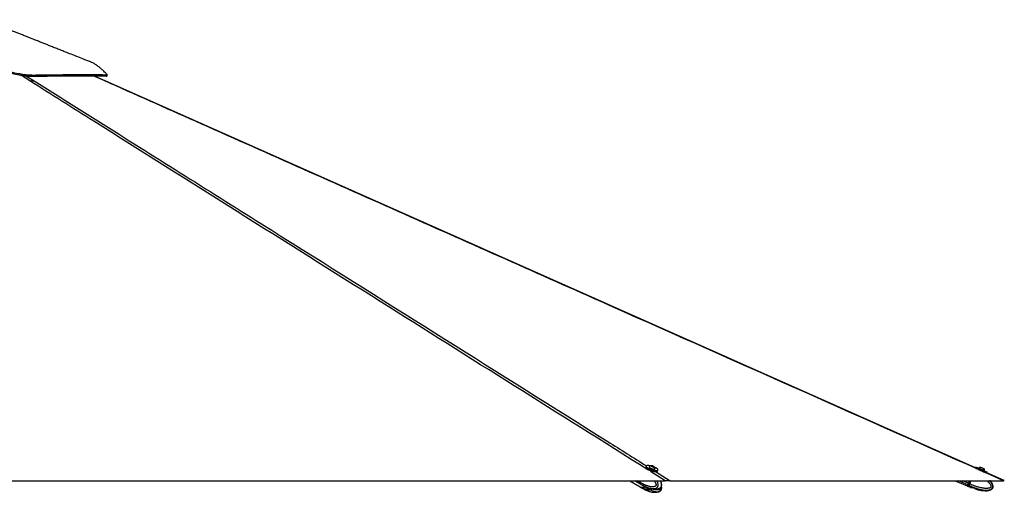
# Model space of a CAD drawing. Header units: millimetres. Extents: x 1903 to 18395, y 655 to 15963.
# Tile 54 of 54: x 15393 to 18395, y 5935 to 7375. Entities that reach past the tile are written whole.
import ezdxf

# ---------------------------------------------------------------- set-up
doc = ezdxf.new("R2010")
doc.units = ezdxf.units.MM

msp = doc.modelspace()

# ---------------------------------------------------------------- linework, layer by layer
at = {"color": 8, "linetype": 'Continuous', "lineweight": 25, "ltscale": 2}
for p, q in [((15424.09, 7188.78), (15395.38, 7206.91)), ((15412.08, 7204.63), (15437.31, 7188.78)), ((15652.55, 7188.78), (15616.79, 7204.71)), ((17360.85, 5970.28), (17316.28, 5998.31)), ((17331.47, 5998.19), (17375.87, 5970.28)), ((18392.82, 5970.28), (18330.13, 5998.15)), ((17282.32, 5962.55), (17269.86, 5970.28)), ((17281.9, 5967.06), (17276.72, 5970.28)), ((17282.29, 5966.82), (17283.37, 5970.28)), ((17295.95, 5945.09), (17295.79, 5944.57)), ((17299.83, 5942.64), (17300.56, 5944.98)), ((17303.29, 5943.9), (17302.5, 5941.35)), ((18283.56, 5957.86), (18255.34, 5970.28)), ((18285.55, 5962.37), (18267.57, 5970.28)), ((18286.1, 5962.13), (18289.69, 5970.28)), ((17307.94, 5939.58), (17308.91, 5942.69)), ((17311.07, 5942.83), (17310.06, 5939.58)), ((17311.97, 5941.37), (17312.14, 5941.93))]:
    msp.add_line(p, q, dxfattribs=at)
at = {"color": 7, "linetype": 'Continuous', "lineweight": 25, "ltscale": 2}
for p, q in [((15654.22, 7188.82), (15618.51, 7204.71)), ((17302.99, 6014.39), (17301.99, 6011.19)), ((17308.61, 6004.51), (17308.49, 6004.12)), ((17312.09, 6012.33), (17311.87, 6011.63)), ((17319.44, 6015.11), (17322.06, 6014.99)), ((17319.89, 6013.96), (17319.44, 6015.11)), ((17322.96, 6012.71), (17319.89, 6013.96)), ((17321.53, 6013.29), (17322.06, 6014.99)), ((17322.06, 6014.99), (17325.13, 6013.73)), ((17325.58, 6012.59), (17322.96, 6012.71)), ((17324.79, 6012.62), (17325.13, 6013.73)), ((17325.13, 6013.73), (17325.58, 6012.59)), ((17330.01, 6005.99), (17330.23, 6006.68)), ((18308.55, 6011.63), (18307.45, 6009.13)), ((18317.37, 6008.58), (18317.08, 6007.91)), ((18332.31, 6007.18), (18332.32, 6007.17)), ((17328.65, 5998.25), (17328.66, 5998.27)), ((17337.9, 6000.02), (17338.9, 6003.23)), ((18334.47, 6000.25), (18334.76, 6000.92)), ((18334.73, 6000.94), (18334.76, 6000.92)), ((18341.81, 5993.86), (18342.97, 5996.48)), ((18394.94, 5970.31), (18341.84, 5993.91)), ((14905.72, 5970.28), (17360.85, 5970.28)), ((17253.81, 5970.28), (17284.67, 5951.01)), ((17268.79, 5970.28), (17284.73, 5960.4)), ((17282.91, 5970.28), (17281.9, 5967.06)), ((17283.16, 5970.28), (17282.14, 5967)), ((17284.49, 5965.45), (17282.29, 5966.82)), ((17282.71, 5962.31), (17284.79, 5961.01)), ((17284.49, 5965.46), (17285.99, 5970.28)), ((17284.49, 5965.46), (17284.49, 5965.45)), ((17284.79, 5961.01), (17284.92, 5960.93)), ((17285.06, 5950.77), (17287.26, 5949.39)), ((17285.11, 5960.15), (17287.31, 5958.79)), ((17287.58, 5949.21), (17287.26, 5949.39)), ((17287.31, 5958.79), (17287.62, 5958.61)), ((17296.37, 5945.14), (17294.96, 5944.97)), ((17295.79, 5954.04), (17299.83, 5952.11)), ((17295.79, 5944.57), (17299.83, 5942.64)), ((17298.49, 5945.14), (17304.44, 5944.99)), ((17300.37, 5945.1), (17301.76, 5944.23)), ((17301.77, 5944.23), (17310.19, 5942.42)), ((17302.5, 5950.83), (17303.4, 5950.54)), ((17307.38, 5944.6), (17311.42, 5942.66)), ((17375.87, 5970.28), (18392.82, 5970.28)), ((18245.6, 5970.28), (18281.99, 5954.26)), ((18282.54, 5954.02), (18285.65, 5952.65)), ((18284.11, 5957.61), (18287.06, 5956.32)), ((18289.03, 5970.28), (18285.55, 5962.37)), ((18289.03, 5970.28), (18285.55, 5962.37)), ((18285.65, 5952.65), (18292.19, 5950.05)), ((18289.21, 5960.76), (18286.1, 5962.13)), ((18287.06, 5956.32), (18287.22, 5956.24)), ((18289.21, 5960.76), (18293.4, 5970.28)), ((18289.21, 5960.76), (18289.21, 5960.76)), ((18292.51, 5949.85), (18292.16, 5949.94)), ((18292.51, 5949.86), (18295.72, 5949.71)), ((18292.51, 5949.85), (18295.72, 5949.68)), ((18298.38, 5949.32), (18304.09, 5947.39)), ((18306.37, 5946.11), (18308.87, 5944.32)), ((18306.37, 5946.08), (18308.87, 5944.31)), ((18309.2, 5944.17), (18308.87, 5944.31)), ((17302.5, 5941.35), (17307.94, 5939.58)), ((17311.97, 5941.37), (17310.06, 5939.58)), ((17310.2, 5942.42), (17310.9, 5942.91))]:
    msp.add_line(p, q, dxfattribs=at)
at = {"color": 7, "linetype": 'Continuous', "lineweight": 25, "ltscale": 2, "flags": 128}
for points in [[(15659.02, 7203.36), (15659.85, 7205.21), (15660.68, 7207.05)], [(18307.48, 6009.19), (16431.28, 6843.25), (15654.21, 7188.8)], [(17301.99, 6011.19), (17301.93, 6010.73), (17302.27, 6009.55), (17303.28, 6008.22), (17304.94, 6006.79), (17307.18, 6005.31), (17309.91, 6003.84)], [(17316.91, 6015.37), (17314.08, 6015.89), (17310.96, 6016.27), (17308.22, 6016.35), (17305.98, 6016.15), (17304.31, 6015.67), (17303.28, 6014.92), (17302.92, 6013.94), (17303.26, 6012.76), (17304.28, 6011.43), (17305.94, 6009.99), (17308.18, 6008.52), (17310.9, 6007.05)], [(17309.91, 6003.84), (17313.02, 6002.45), (17316.4, 6001.17), (17319.91, 6000.06), (17323.43, 5999.17), (17326.81, 5998.52), (17329.93, 5998.15), (17332.67, 5998.06), (17334.91, 5998.26), (17336.58, 5998.75), (17337.62, 5999.49), (17337.9, 6000.02)], [(17310.9, 6007.05), (17314.02, 6005.65), (17317.39, 6004.37), (17320.91, 6003.27), (17324.43, 6002.37), (17327.81, 6001.73), (17330.93, 6001.35), (17333.66, 6001.27), (17335.91, 6001.47), (17337.58, 6001.95), (17338.61, 6002.7), (17338.96, 6003.68), (17338.63, 6004.86), (17337.61, 6006.19), (17335.95, 6007.63), (17333.71, 6009.1), (17330.98, 6010.57), (17327.99, 6011.92)], [(17311.87, 6011.63), (17311.85, 6011.27), (17312.29, 6010.39), (17313.38, 6009.39), (17315.03, 6008.35), (17317.12, 6007.35), (17319.49, 6006.45), (17321.97, 6005.73), (17324.38, 6005.24), (17326.52, 6005.01)], [(17312.31, 6012.68), (17312.29, 6012.66), (17312.06, 6011.96), (17312.51, 6011.08), (17313.6, 6010.09), (17315.25, 6009.05), (17317.34, 6008.04), (17319.71, 6007.15), (17322.19, 6006.43), (17324.59, 6005.93), (17326.74, 6005.7)], [(17325.3, 6011.95), (17326.47, 6012.03), (17327.03, 6012.39), (17326.9, 6012.97), (17326.11, 6013.68), (17324.77, 6014.42), (17323.08, 6015.08), (17321.31, 6015.54), (17319.72, 6015.75), (17318.56, 6015.66), (17317.99, 6015.31), (17318.12, 6014.72), (17318.91, 6014.01), (17320.25, 6013.27), (17321.94, 6012.62), (17323.71, 6012.15), (17325.3, 6011.95)], [(17326.52, 6005.01), (17328.26, 6005.06), (17329.45, 6005.39), (17330.01, 6005.98), (17330.01, 6005.99)], [(17326.74, 6005.7), (17328.48, 6005.76), (17329.67, 6006.09), (17330.23, 6006.67), (17330.25, 6007.1)], [(18308.51, 6007.83), (18308.74, 6007.73), (18310.46, 6006.98), (18312.71, 6006), (18315.4, 6004.82), (18318.44, 6003.48), (18321.71, 6002.05), (18325.08, 6000.57), (18328.42, 5999.09)], [(18308.55, 6011.63), (18308.57, 6011.62), (18309.04, 6011.42), (18310.15, 6010.94), (18311.87, 6010.19), (18314.12, 6009.2), (18316.81, 6008.02), (18319.85, 6006.69), (18323.12, 6005.25), (18326.49, 6003.77), (18329.83, 6002.3)], [(18317.37, 6008.58), (18317.38, 6008.57), (18317.83, 6008.38), (18318.9, 6007.91), (18320.49, 6007.22), (18322.5, 6006.34), (18324.77, 6005.34), (18327.13, 6004.3), (18329.42, 6003.29), (18331.46, 6002.39), (18333.1, 6001.66), (18334.22, 6001.17), (18334.73, 6000.94)], [(18323.63, 6011), (18323.84, 6010.91), (18324.66, 6010.55), (18325.99, 6009.97), (18327.62, 6009.25), (18329.31, 6008.51), (18330.79, 6007.86), (18331.84, 6007.39), (18332.31, 6007.18)], [(18318.56, 6003.41), (18320.35, 6002.63), (18322.58, 6001.65), (18324.94, 6000.61), (18327.26, 5999.59), (18329.36, 5998.66), (18330.5, 5998.16)], [(18328.42, 5999.09), (18331.6, 5997.69), (18334.51, 5996.41), (18337.02, 5995.3), (18339.05, 5994.4), (18340.5, 5993.76)], [(18329.83, 6002.3), (18333.01, 6000.89), (18335.92, 5999.61), (18338.43, 5998.5), (18340.46, 5997.6), (18341.92, 5996.95), (18342.76, 5996.57), (18342.97, 5996.48)], [(17282.32, 5962.55), (17283.86, 5961.01), (17284.92, 5960.28)], [(17282.71, 5962.31), (17284.24, 5960.77), (17285.11, 5960.15)], [(17299.6, 5952.44), (17297.79, 5951.37), (17295.27, 5950.24), (17292.79, 5949.56), (17290.39, 5949.32), (17288.13, 5949.55), (17286.06, 5950.23), (17284.87, 5950.89)], [(18283.56, 5957.86), (18282.89, 5956.32), (18282.4, 5955.19), (18282.09, 5954.5), (18281.99, 5954.26), (18282.05, 5954.38)], [(18282.29, 5954.95), (18282.33, 5955.04), (18282.63, 5955.71), (18283.11, 5956.81), (18283.76, 5958.31)], [(18285.55, 5962.37), (18285.26, 5961.71), (18284.97, 5961.06), (18284.69, 5960.43), (18284.43, 5959.82), (18284.18, 5959.26), (18283.95, 5958.74), (18283.74, 5958.27), (18283.56, 5957.86)], [(18285.55, 5962.37), (18285.29, 5961.77), (18285.03, 5961.19), (18284.78, 5960.62), (18284.54, 5960.08), (18284.32, 5959.57), (18284.11, 5959.1), (18283.93, 5958.68), (18283.76, 5958.31)], [(18284.11, 5957.61), (18284.29, 5958.02), (18284.5, 5958.49), (18284.73, 5959.02), (18284.98, 5959.58), (18285.24, 5960.19), (18285.52, 5960.82), (18285.81, 5961.47), (18286.1, 5962.13)]]:
    msp.add_lwpolyline(points, dxfattribs=at)
at = {"color": 8, "linetype": 'Continuous', "lineweight": 25, "ltscale": 2, "flags": 128}
for points in [[(17282.14, 5967), (17282.14, 5966.99), (17282.15, 5966.95), (17282.18, 5966.91), (17282.22, 5966.87), (17282.29, 5966.82)], [(17284.92, 5960.93), (17286.45, 5959.4), (17287.31, 5958.79)], [(17302.47, 5951.52), (17299.98, 5949.99), (17297.47, 5948.87), (17294.98, 5948.18), (17292.59, 5947.95), (17290.33, 5948.17), (17288.27, 5948.85), (17287.58, 5949.21)]]:
    msp.add_lwpolyline(points, dxfattribs=at)
at = {"color": 7, "linetype": 'Continuous', "lineweight": 25, "ltscale": 4}
for centre, radius, start, end in [((17319.8, 6005.14), 10.63, 93.85383, 134.82812), ((17319.8, 6005.14), 10.63, 10.61817, 51.59245), ((18324.14, 6000.38), 10.63, 92.78541, 129.58306), ((18324.14, 6000.38), 10.63, 2.9064, 39.70404), ((17286.52, 5965.21), 4.97, 158.15089, 212.37525), ((17286.91, 5964.97), 4.97, 158.15089, 212.37525), ((17290.64, 5962.67), 13.1, 242.88221, 308.56413), ((17307.05, 5953.79), 9.4, 249.12254, 274.32788), ((18284.29, 5958.14), 0.554, 162.43535, 251.35102), ((18252.39, 5885.92), 83.33, 66.14162, 66.55383)]:
    msp.add_arc(centre, radius, start, end, dxfattribs=at)
at = {"color": 8, "linetype": 'Continuous', "lineweight": 25, "ltscale": 4}
for centre, radius, start, end in [((18648.15, 5796.34), 398.16, 156.10629, 156.67084), ((18649.08, 5795.93), 395.78, 156.10567, 156.67206)]:
    msp.add_arc(centre, radius, start, end, dxfattribs=at)
at = {"color": 7, "linetype": 'Continuous', "lineweight": 25, "ltscale": 2}
for points, knots in [([(15609.65, 7246.59), (15601.83, 7249.68), (15586.87, 7255.58), (15565.48, 7264.02), (15546.19, 7271.64), (15528.99, 7278.44), (15513.76, 7284.46), (15500.1, 7289.86), (15487.59, 7294.81), (15475.83, 7299.47), (15464.56, 7303.93), (15453.09, 7308.48), (15440.93, 7313.3), (15427.9, 7318.47), (15414.58, 7323.76), (15402.15, 7328.71), (15390.7, 7333.26), (15379.9, 7337.57), (15368.85, 7341.97), (15357.97, 7346.32), (15347.82, 7350.38), (15338.26, 7354.21), (15330.06, 7357.5), (15322.83, 7360.41), (15316.93, 7362.78), (15311.3, 7365.05), (15305.6, 7367.35), (15299.26, 7369.92), (15292.47, 7372.67), (15287.76, 7374.58), (15285.52, 7375.49)], [0, 0, 0, 0, 0.0716728, 0.1369553, 0.1958468, 0.2483468, 0.2944547, 0.3354893, 0.3737183, 0.4091807, 0.4433641, 0.4771803, 0.5144541, 0.555217, 0.5970275, 0.6370346, 0.6698898, 0.7027967, 0.7371115, 0.7723612, 0.8038905, 0.8315044, 0.8614228, 0.8809476, 0.8996793, 0.9175564, 0.9348622, 0.9550273, 0.978623, 1, 1, 1, 1]), ([(14129.33, 7206.95), (14129.38, 7206.98), (14129.5, 7207.07), (14131.75, 7208.35), (14136.1, 7210.69), (14142.17, 7213.8), (14149.57, 7217.38), (14158.04, 7221.22), (14167.94, 7225.35), (14179.14, 7229.51), (14191.41, 7233.3), (14203.71, 7236.12), (14215.63, 7237.59), (14226.47, 7237.32), (14236.52, 7235.68), (14246.09, 7233.06), (14255.68, 7229.66), (14265.59, 7225.75), (14276.15, 7221.56), (14287.66, 7217.37), (14300.48, 7213.46), (14314.4, 7210.28), (14329.46, 7208.04), (14345.5, 7206.85), (14363.07, 7206.83), (14381.83, 7208.59), (14401.59, 7211.73), (14422.22, 7215.93), (14443.55, 7220.83), (14465.48, 7226.1), (14489.43, 7231.78), (14515.47, 7237.49), (14543.63, 7242.62), (14572.3, 7246.29), (14601.25, 7247.85), (14630.59, 7246.87), (14660.24, 7243.81), (14690.28, 7239.06), (14720.41, 7233.2), (14748.6, 7227.22), (14774.9, 7221.69), (14799.28, 7216.89), (14823.96, 7212.66), (14846.92, 7209.59), (14868.02, 7207.7), (14887.11, 7206.81), (14906.17, 7206.87), (14927.24, 7208.14), (14950.18, 7210.88), (14974.79, 7215.13), (14998.95, 7220.23), (15022.7, 7225.8), (15046.12, 7231.5), (15070.85, 7237.4), (15096.95, 7243.06), (15124.56, 7247.88), (15152.23, 7251.03), (15179.93, 7252), (15207.38, 7250.45), (15234.09, 7247.03), (15259.79, 7242.35), (15284.4, 7236.91), (15308, 7231.14), (15330.67, 7225.34), (15352.47, 7219.84), (15373.4, 7214.91), (15393.41, 7210.88), (15412.39, 7208.03), (15432.9, 7206.57), (15454.28, 7207.25), (15477.28, 7207.42), (15499.12, 7207.7), (15519.88, 7207.91), (15539.57, 7208.09), (15558.09, 7208.23), (15576.26, 7208.34), (15593.67, 7208.4), (15609.95, 7208.4), (15624.17, 7208.35), (15636.27, 7208.23), (15646.14, 7208.05), (15652.4, 7207.84), (15656.18, 7207.64), (15658.38, 7207.47), (15659.92, 7207.27), (15660.77, 7207.08), (15660.96, 7206.77), (15659.64, 7208.09), (15656.73, 7211.19), (15652.18, 7215.84), (15646.47, 7221.38), (15639.8, 7227.35), (15632.36, 7233.4), (15624.28, 7239.06), (15616.65, 7243.65), (15611.66, 7245.63), (15609.62, 7246.44)], [0, 0, 0, 0, 0.0051513, 0.0142669, 0.0234269, 0.0326332, 0.0418826, 0.0511795, 0.0605227, 0.0717903, 0.0831217, 0.0945194, 0.1059838, 0.1174842, 0.1282607, 0.1390369, 0.14981, 0.1605785, 0.171339, 0.182091, 0.1928305, 0.2035535, 0.2130698, 0.2225697, 0.2319547, 0.2412899, 0.2507028, 0.2601932, 0.2697544, 0.2793898, 0.2890955, 0.3008293, 0.3126559, 0.3245782, 0.3365892, 0.3485774, 0.3611149, 0.3736738, 0.386242, 0.3988009, 0.408648, 0.4184674, 0.4282461, 0.4379728, 0.445303, 0.4525957, 0.4598446, 0.4670817, 0.4767618, 0.4864736, 0.4962069, 0.5059471, 0.5156871, 0.5254162, 0.5370628, 0.5486667, 0.5602215, 0.5717163, 0.5830401, 0.5941027, 0.6047954, 0.6151339, 0.6251758, 0.6349641, 0.6445408, 0.6539292, 0.663159, 0.6722549, 0.6812435, 0.6944015, 0.7077108, 0.7210853, 0.7345908, 0.7482994, 0.7622397, 0.7762296, 0.7925844, 0.808982, 0.8254287, 0.8419321, 0.8584973, 0.8751311, 0.8834776, 0.8918442, 0.9002317, 0.9086434, 0.916897, 0.9249417, 0.9346001, 0.9442513, 0.9539183, 0.9636197, 0.9733769, 0.9832091, 0.9931371, 1, 1, 1, 1]), ([(14131.07, 7203.36), (14131.09, 7203.37), (14131.12, 7203.4), (14133.18, 7204.58), (14136.55, 7206.41), (14141.4, 7208.93), (14147.69, 7212.06), (14157, 7216.41), (14168.63, 7221.37), (14181.29, 7226.04), (14193.23, 7229.67), (14204.09, 7232.19), (14214.7, 7233.69), (14224.69, 7233.85), (14234.18, 7232.74), (14243.38, 7230.6), (14252.53, 7227.64), (14262.35, 7223.89), (14273.22, 7219.51), (14284.67, 7215.17), (14296.23, 7211.4), (14306.48, 7208.66), (14317.51, 7206.36), (14329.37, 7204.56), (14344.02, 7203.36), (14360.29, 7203.07), (14376.03, 7204.2), (14392.7, 7206.39), (14410.22, 7209.5), (14432.99, 7214.38), (14458.85, 7220.53), (14485.17, 7226.85), (14509.25, 7232.21), (14530.9, 7236.49), (14552.79, 7240.04), (14577.27, 7242.88), (14604.35, 7244.17), (14633.86, 7242.96), (14663.4, 7239.7), (14693.2, 7234.86), (14723.31, 7228.91), (14752.44, 7222.71), (14780.5, 7216.84), (14805.33, 7212.1), (14828.35, 7208.38), (14847.13, 7205.97), (14866.52, 7204.16), (14886.53, 7203.11), (14909.59, 7203.26), (14932.77, 7205.02), (14954.42, 7207.92), (14977.58, 7211.99), (15002.11, 7217.21), (15032.28, 7224.4), (15064.95, 7232.41), (15097.51, 7239.56), (15127.3, 7244.59), (15151.59, 7247.18), (15175.99, 7248.18), (15200.52, 7247.28), (15227.96, 7244.14), (15255.31, 7239.37), (15284.26, 7233.05), (15314.64, 7225.48), (15343.62, 7218.02), (15369.43, 7211.83), (15389.59, 7207.7), (15406.57, 7205.05), (15420.51, 7203.62), (15433.73, 7203.19), (15446.39, 7203.39), (15463.01, 7203.65), (15483.05, 7203.87), (15504.77, 7204.12), (15524.35, 7204.31), (15541.92, 7204.47), (15558.48, 7204.59), (15568.54, 7204.65), (15573.58, 7204.67)], [0, 0, 0, 0, 0.0067993, 0.0173903, 0.028058, 0.036267, 0.0486673, 0.0611092, 0.0778086, 0.0945292, 0.1074828, 0.120463, 0.1334638, 0.1466163, 0.1598053, 0.1731323, 0.1864728, 0.1998349, 0.2153423, 0.2308686, 0.2425668, 0.2542949, 0.262152, 0.2733661, 0.284652, 0.2961153, 0.3076851, 0.3155801, 0.3275398, 0.3395555, 0.3557422, 0.3719695, 0.3837501, 0.3955481, 0.4073577, 0.4191961, 0.4349154, 0.4507282, 0.4666676, 0.482649, 0.4989581, 0.5152869, 0.5292511, 0.5432454, 0.5538122, 0.5644127, 0.5715239, 0.5827304, 0.5940247, 0.6055234, 0.6171179, 0.6266256, 0.6409838, 0.6553911, 0.6746843, 0.6939245, 0.7085285, 0.723174, 0.7331565, 0.747669, 0.7622618, 0.7769548, 0.7916743, 0.8093876, 0.8271807, 0.8405984, 0.8540764, 0.8631393, 0.8720198, 0.8808999, 0.8898998, 0.8989006, 0.9171738, 0.9354938, 0.9515511, 0.9676643, 0.9838049, 1, 1, 1, 1]), ([(15573.58, 7204.67), (15579.42, 7204.7), (15591.08, 7204.74), (15606.34, 7204.75), (15619.95, 7204.71), (15631.7, 7204.61), (15641.62, 7204.46), (15649.54, 7204.25), (15654.79, 7203.99), (15657.95, 7203.71), (15658.67, 7203.5), (15659.03, 7203.4)], [0, 0, 0, 0, 0.1153392, 0.2306785, 0.346292, 0.4627531, 0.5795083, 0.6994465, 0.8197404, 0.9108613, 1, 1, 1, 1]), ([(15424.09, 7188.78), (15425.43, 7188.78), (15428.17, 7188.78), (15431.8, 7188.78), (15434.99, 7188.78), (15436.53, 7188.78), (15437.31, 7188.78)], [0, 0, 0, 0, 0.2383559, 0.4834234, 0.7373532, 1, 1, 1, 1]), ([(17282.14, 5967), (17282.06, 5966.68), (17281.83, 5965.77), (17281.7, 5964.79), (17281.87, 5964.27), (17281.88, 5964.25)], [0, 0, 0, 0, 0.3350045, 0.9747877, 1, 1, 1, 1]), ([(17281.88, 5964.25), (17281.99, 5963.74), (17282.14, 5963.04), (17282.52, 5962.52), (17282.62, 5962.38)], [0, 0, 0, 0, 0.7385765, 1, 1, 1, 1]), ([(17284.49, 5965.45), (17284.45, 5965.3), (17284.35, 5965), (17284.25, 5964.55), (17284.17, 5964.1), (17284.13, 5963.66), (17284.12, 5963.24), (17284.13, 5962.83), (17284.19, 5962.44), (17284.27, 5962.09), (17284.39, 5961.69), (17284.56, 5961.35), (17284.71, 5961.11), (17284.78, 5961.03), (17284.79, 5961.01)], [0, 0, 0, 0, 0.0860704, 0.1727389, 0.2612929, 0.3504982, 0.4365686, 0.5232361, 0.6117866, 0.7009874, 0.7714216, 0.9138671, 0.985981, 1, 1, 1, 1]), ([(17287.58, 5949.2), (17289.92, 5947.76), (17292.34, 5946.27), (17294.87, 5945.02), (17294.94, 5944.99)], [0, 0, 0, 0, 0.9696431, 1, 1, 1, 1]), ([(17287.61, 5958.61), (17290.02, 5957.13), (17292.44, 5955.65), (17294.97, 5954.41), (17294.98, 5954.41)], [0, 0, 0, 0, 0.9975649, 1, 1, 1, 1]), ([(17294.96, 5954.42), (17294.94, 5954.43), (17294.88, 5954.46), (17294.91, 5954.45), (17295.01, 5954.41), (17295.2, 5954.32), (17295.45, 5954.2), (17295.68, 5954.09), (17295.79, 5954.04)], [0, 0, 0, 0, 0.166358, 0.3374204, 0.5038205, 0.6754434, 0.8350432, 1, 1, 1, 1]), ([(17295.79, 5944.57), (17295.59, 5944.67), (17295.2, 5944.87), (17294.92, 5944.99), (17294.93, 5944.99), (17294.94, 5944.98)], [0, 0, 0, 0, 0.3872441, 0.7737668, 1, 1, 1, 1]), ([(17296.37, 5945.14), (17296.49, 5945.18), (17296.73, 5945.25), (17297.45, 5945.25), (17298.09, 5945.2), (17298.45, 5945.15), (17298.49, 5945.14)], [0, 0, 0, 0, 0.3187678, 0.637632, 0.9546803, 1, 1, 1, 1]), ([(17299.83, 5952.11), (17299.93, 5952.06), (17300.16, 5951.96), (17300.54, 5951.78), (17300.95, 5951.58), (17301.37, 5951.37), (17301.8, 5951.16), (17302.18, 5950.98), (17302.41, 5950.87), (17302.5, 5950.83)], [0, 0, 0, 0, 0.1476522, 0.2996232, 0.4472746, 0.5991161, 0.7488149, 0.9024518, 1, 1, 1, 1]), ([(17303.38, 5950.48), (17304.33, 5950.08), (17306.51, 5949.15), (17309.84, 5947.98), (17313.61, 5946.8), (17317.61, 5945.78), (17322.24, 5944.9), (17327.4, 5944.36), (17332.7, 5944.37), (17337.94, 5945.23), (17341.64, 5946.17), (17343.48, 5947.29), (17343.8, 5947.48)], [0, 0, 0, 0, 0.0811989, 0.1866095, 0.2745475, 0.3774369, 0.4935095, 0.619374, 0.7552343, 0.8646662, 0.9763654, 1, 1, 1, 1]), ([(17304.44, 5944.99), (17304.62, 5945), (17304.97, 5945.03), (17305.52, 5945.02), (17306.06, 5944.97), (17306.55, 5944.89), (17307.01, 5944.77), (17307.26, 5944.65), (17307.38, 5944.6)], [0, 0, 0, 0, 0.166358, 0.3374204, 0.5038205, 0.6754434, 0.8350432, 1, 1, 1, 1]), ([(17343.84, 5947.4), (17343.9, 5947.43), (17344.14, 5947.52), (17344.37, 5947.68), (17344.54, 5947.81)], [0, 0, 0, 0, 0.2488113, 1, 1, 1, 1]), ([(17344.58, 5947.75), (17345.23, 5948.15), (17346.39, 5948.84), (17347.83, 5950.21), (17349.02, 5951.72), (17349.87, 5953.54), (17350.38, 5955.6), (17350.53, 5957.88), (17350.33, 5960.3), (17349.79, 5962.7), (17348.9, 5965.57), (17347.93, 5968.14), (17347.04, 5969.8), (17346.78, 5970.28)], [0, 0, 0, 0, 0.0965603, 0.1700638, 0.2422433, 0.3175794, 0.3977066, 0.4822416, 0.5743489, 0.6717876, 0.7642013, 0.9315133, 1, 1, 1, 1]), ([(17344.63, 5938.22), (17345.27, 5938.6), (17346.4, 5939.28), (17347.82, 5940.62), (17349.01, 5942.14), (17349.86, 5943.95), (17350.38, 5946), (17350.53, 5948.28), (17350.32, 5950.7), (17349.98, 5952.4), (17349.72, 5953.26), (17349.7, 5953.32)], [0, 0, 0, 0, 0.1376678, 0.2463082, 0.3529821, 0.4643881, 0.5827857, 0.707725, 0.8439088, 0.9881557, 1, 1, 1, 1]), ([(17375.87, 5970.28), (17374.82, 5970.28), (17373.4, 5970.28), (17370.31, 5970.28), (17367.35, 5970.28), (17363.93, 5970.28), (17361.68, 5970.28), (17360.85, 5970.28)], [0, 0, 0, 0, 0.3261716, 0.4447638, 0.6602889, 0.8759385, 1, 1, 1, 1]), ([(18282.3, 5954.96), (18282.29, 5954.93), (18282.26, 5954.86), (18282.24, 5954.82), (18282.23, 5954.8), (18282.22, 5954.78), (18282.21, 5954.76), (18282.21, 5954.73), (18282.19, 5954.68), (18282.18, 5954.58), (18282.19, 5954.43), (18282.26, 5954.25), (18282.38, 5954.1), (18282.49, 5954.06), (18282.53, 5954.04)], [0, 0, 0, 0, 0.2062582, 0.4892201, 0.6402883, 0.6964604, 0.7219308, 0.7394017, 0.7561868, 0.7863097, 0.8261881, 0.8956632, 0.9595096, 1, 1, 1, 1]), ([(18289.21, 5960.76), (18289.14, 5960.61), (18289, 5960.31), (18288.79, 5959.85), (18288.57, 5959.4), (18288.36, 5958.96), (18288.16, 5958.54), (18287.96, 5958.13), (18287.77, 5957.74), (18287.6, 5957.39), (18287.4, 5957), (18287.23, 5956.66), (18287.11, 5956.42), (18287.07, 5956.33), (18287.06, 5956.32)], [0, 0, 0, 0, 0.0860704, 0.1727389, 0.2612929, 0.3504982, 0.4365686, 0.5232361, 0.6117866, 0.7009874, 0.7714216, 0.9138671, 0.985981, 1, 1, 1, 1]), ([(18292.15, 5949.94), (18292.14, 5949.95), (18292.11, 5949.96), (18292.3, 5949.91), (18292.48, 5949.86), (18292.51, 5949.86)], [0, 0, 0, 0, 0.29379375, 0.91167796, 1, 1, 1, 1]), ([(18295.72, 5949.71), (18295.82, 5949.72), (18296.04, 5949.75), (18296.44, 5949.74), (18296.9, 5949.69), (18297.38, 5949.61), (18297.88, 5949.49), (18298.21, 5949.38), (18298.38, 5949.32)], [0, 0, 0, 0, 0.166358, 0.3374204, 0.5038205, 0.6754434, 0.8350432, 1, 1, 1, 1]), ([(18298.38, 5949.29), (18298.07, 5949.39), (18297.44, 5949.59), (18296.55, 5949.71), (18296, 5949.72), (18295.76, 5949.69), (18295.72, 5949.68)], [0, 0, 0, 0, 0.3056764, 0.6107833, 0.9305968, 1, 1, 1, 1]), ([(18304.09, 5947.39), (18304.24, 5947.34), (18304.54, 5947.24), (18304.96, 5947.06), (18305.36, 5946.86), (18305.71, 5946.65), (18306.01, 5946.44), (18306.23, 5946.26), (18306.33, 5946.15), (18306.37, 5946.11)], [0, 0, 0, 0, 0.1476522, 0.2996232, 0.4472746, 0.5991161, 0.7488149, 0.9024518, 1, 1, 1, 1]), ([(18306.37, 5946.08), (18306.3, 5946.15), (18306.17, 5946.28), (18305.88, 5946.5), (18305.54, 5946.73), (18305.14, 5946.94), (18304.71, 5947.14), (18304.36, 5947.27), (18304.15, 5947.34), (18304.09, 5947.36)], [0, 0, 0, 0, 0.15756197, 0.31951337, 0.47713348, 0.63968638, 0.79114264, 0.94728198, 1, 1, 1, 1]), ([(18308.87, 5944.32), (18309.01, 5944.26), (18309.23, 5944.16), (18309.21, 5944.17), (18309.2, 5944.17)], [0, 0, 0, 0, 0.62834762, 1, 1, 1, 1]), ([(18309.2, 5944.18), (18309.31, 5944.15), (18312.78, 5943.04), (18319.31, 5941.64), (18328.26, 5940.13), (18335.85, 5939.55), (18342.08, 5939.65), (18347.07, 5940.27), (18350.94, 5941.23), (18354.18, 5942.53), (18356.83, 5944.16), (18358.84, 5946.2), (18360.16, 5948.45), (18360.98, 5951.42), (18360.8, 5954.67), (18359.88, 5957.98), (18358.45, 5961.19), (18356.17, 5964.87), (18353.83, 5967.99), (18352.13, 5969.77), (18351.63, 5970.28)], [0, 0, 0, 0, 0.0042561, 0.1386665, 0.2535907, 0.3494581, 0.4277057, 0.4905143, 0.5402474, 0.5792716, 0.6228722, 0.6575495, 0.6870547, 0.7214625, 0.7731647, 0.8084228, 0.8521587, 0.906326, 0.972818, 1, 1, 1, 1]), ([(18394.92, 5970.28), (18394.91, 5970.28), (18394.88, 5970.28), (18394.03, 5970.28), (18393.14, 5970.28), (18392.82, 5970.28)], [0, 0, 0, 0, 0.31408991, 0.75195968, 1, 1, 1, 1]), ([(17302.5, 5941.35), (17302.35, 5941.42), (17302.06, 5941.56), (17301.61, 5941.78), (17301.15, 5942), (17300.71, 5942.22), (17300.3, 5942.41), (17300.01, 5942.55), (17299.86, 5942.62), (17299.83, 5942.64)], [0, 0, 0, 0, 0.157562, 0.3195134, 0.4771335, 0.6396864, 0.7911426, 0.947282, 1, 1, 1, 1]), ([(17303.31, 5941.04), (17304.24, 5940.64), (17306.49, 5939.66), (17310.03, 5938.41), (17314.8, 5936.93), (17320.94, 5935.49), (17327.53, 5934.75), (17333.99, 5934.93), (17338.8, 5935.86), (17342.25, 5937), (17343.61, 5937.75), (17343.97, 5937.96)], [0, 0, 0, 0, 0.07884135, 0.19244412, 0.28991434, 0.4526406, 0.65325687, 0.7682235, 0.90226464, 0.97358247, 1, 1, 1, 1]), ([(17310.06, 5939.58), (17309.93, 5939.53), (17309.68, 5939.42), (17308.93, 5939.41), (17308.28, 5939.52), (17307.94, 5939.58)], [0, 0, 0, 0, 0.322224, 0.6444437, 1, 1, 1, 1]), ([(17311.42, 5942.66), (17311.52, 5942.61), (17311.72, 5942.51), (17311.94, 5942.32), (17312.09, 5942.12), (17312.16, 5941.92), (17312.16, 5941.7), (17312.09, 5941.52), (17312, 5941.41), (17311.97, 5941.37)], [0, 0, 0, 0, 0.1476522, 0.2996232, 0.4472746, 0.5991161, 0.7488149, 0.9024518, 1, 1, 1, 1]), ([(17344, 5937.9), (17344.01, 5937.91), (17344.21, 5937.99), (17344.41, 5938.14), (17344.6, 5938.28)], [0, 0, 0, 0, 0.03119856, 1, 1, 1, 1])]:
    msp.add_open_spline(points, degree=3, knots=knots, dxfattribs=at)
at = {"color": 8, "linetype": 'Continuous', "lineweight": 25, "ltscale": 2}
for points, knots in [([(17308.47, 6003.22), (17036.51, 6174.22), (16618.9, 6436.78), (16055.81, 6790.98), (15699.53, 7015.13), (15489.11, 7147.78), (15424.09, 7188.78)], [0, 0, 0, 0, 0.4327965, 0.6645664, 0.8963363, 1, 1, 1, 1]), ([(15437.31, 7188.78), (15523.56, 7134.58), (15775.54, 6976.24), (16358.37, 6609.88), (16894.34, 6272.98), (17264.73, 6040.14), (17304.09, 6015.4)], [0, 0, 0, 0, 0.1384837, 0.404567, 0.9367364, 1, 1, 1, 1]), ([(18318.59, 6003.28), (17933.98, 6174.26), (17343.38, 6436.8), (16546.81, 6790.98), (16042.73, 7015.13), (15744.66, 7147.78), (15652.55, 7188.78)], [0, 0, 0, 0, 0.4327685, 0.6645498, 0.8963312, 1, 1, 1, 1]), ([(15652.55, 7188.78), (15652.98, 7188.78), (15653.87, 7188.78), (15654.36, 7188.78), (15654.22, 7188.78), (15654.21, 7188.78)], [0, 0, 0, 0, 0.47666435, 0.96675047, 1, 1, 1, 1]), ([(17327.27, 5970.28), (17327.73, 5969.65), (17328.65, 5968.36), (17329.95, 5966.3), (17331.17, 5964.09), (17332.12, 5962), (17332.79, 5960.06), (17333.12, 5958.64), (17333.25, 5957.48), (17333.26, 5956.74), (17333.17, 5956.09), (17333.03, 5955.59), (17332.8, 5955.1), (17332.49, 5954.64), (17332.06, 5954.16), (17331.55, 5953.72), (17330.79, 5953.19), (17329.78, 5952.67), (17328.54, 5952.21), (17327.16, 5951.85), (17325.65, 5951.59), (17324.02, 5951.43), (17322.37, 5951.39), (17320.2, 5951.45), (17317.53, 5951.71), (17313.93, 5952.34), (17309.93, 5953.34), (17305.97, 5954.62), (17302.48, 5955.94), (17299.44, 5957.24), (17296.43, 5958.65), (17292.91, 5960.43), (17288.92, 5962.66), (17285.97, 5964.53), (17284.49, 5965.46)], [0, 0, 0, 0, 0.0305443, 0.0619994, 0.0938838, 0.1260354, 0.1468931, 0.1680963, 0.1778384, 0.1877702, 0.1942461, 0.2009417, 0.2064469, 0.2146112, 0.222976, 0.2330054, 0.2431339, 0.2638332, 0.2840138, 0.3043231, 0.3299875, 0.3557482, 0.381722, 0.4077436, 0.4576084, 0.5076456, 0.5780744, 0.6487233, 0.6983577, 0.7480409, 0.7978551, 0.8477074, 0.9237945, 1, 1, 1, 1]), ([(17284.92, 5960.93), (17284.92, 5960.93), (17285.41, 5960.6), (17286.41, 5959.96), (17288.41, 5958.7), (17290.94, 5957.19), (17293.5, 5955.77), (17296.09, 5954.4), (17298.71, 5953.1), (17301.9, 5951.65), (17304.57, 5950.55), (17307.22, 5949.56), (17309.71, 5948.71), (17312.84, 5947.78), (17315.7, 5947.07), (17318.42, 5946.55), (17320.72, 5946.22), (17323.2, 5946), (17326, 5945.94), (17328.5, 5946.13), (17330.58, 5946.5), (17332.1, 5946.89), (17333.98, 5947.59), (17335.67, 5948.54), (17337.06, 5949.75), (17337.94, 5950.75), (17338.64, 5951.85), (17339.21, 5953.1), (17339.63, 5954.49), (17339.86, 5956.07), (17339.89, 5957.73), (17339.67, 5959.98), (17339.13, 5962.18), (17338.32, 5964.44), (17337.19, 5967.05), (17336.05, 5968.97), (17335.28, 5970.28)], [0, 0, 0, 0, 0.0000013, 0.0227924, 0.0455835, 0.0912151, 0.1368817, 0.1599551, 0.2061227, 0.252367, 0.298693, 0.3218714, 0.3660505, 0.4047785, 0.4546519, 0.4866547, 0.5187233, 0.5508488, 0.5898534, 0.635659, 0.6553902, 0.6779624, 0.7006623, 0.7381602, 0.7555524, 0.771416, 0.787612, 0.8015094, 0.8178865, 0.8348347, 0.8522086, 0.870008, 0.9061559, 0.9240858, 0.9483279, 1, 1, 1, 1]), ([(17304.31, 5950.1), (17304.53, 5949.93), (17305.58, 5949.13), (17307.49, 5947.77), (17309.63, 5946.33), (17311.8, 5944.96), (17314, 5943.64), (17316.68, 5942.19), (17318.94, 5941.08), (17321.18, 5940.07), (17323.28, 5939.21), (17325.95, 5938.27), (17328.39, 5937.55), (17330.71, 5937.02), (17332.69, 5936.68), (17334.83, 5936.45), (17337.27, 5936.38), (17339.45, 5936.56), (17341.29, 5936.93), (17342.63, 5937.3), (17343.54, 5937.7), (17344, 5937.9)], [0, 0, 0, 0, 0.017791, 0.0862427, 0.1547469, 0.1893592, 0.2586149, 0.3279858, 0.3974791, 0.4322489, 0.4985217, 0.5566173, 0.6314322, 0.6794394, 0.7275453, 0.7757365, 0.8342472, 0.9029599, 0.9325586, 0.966419, 1, 1, 1, 1]), ([(17348.49, 5951.15), (17348.55, 5950.92), (17348.77, 5950.15), (17348.95, 5949.05), (17349.03, 5947.89), (17349.01, 5947.14), (17348.91, 5946.49), (17348.77, 5946), (17348.55, 5945.51), (17348.25, 5945.05), (17347.85, 5944.57), (17347.39, 5944.14), (17346.69, 5943.61), (17345.77, 5943.09), (17344.64, 5942.63), (17343.4, 5942.28), (17342.04, 5942.02), (17340.57, 5941.88), (17339.1, 5941.83), (17337.17, 5941.9), (17334.78, 5942.17), (17331.59, 5942.82), (17328.71, 5943.61), (17326.79, 5944.34), (17326.16, 5944.58)], [0, 0, 0, 0, 0.0182817, 0.0629862, 0.0835261, 0.1044662, 0.11812, 0.1322369, 0.1438439, 0.1610574, 0.1786937, 0.1998395, 0.2211942, 0.2648364, 0.3073848, 0.3502046, 0.4043151, 0.4586285, 0.5133914, 0.5682547, 0.6733889, 0.7788867, 0.9273777, 1, 1, 1, 1]), ([(17344.54, 5947.81), (17345.11, 5948.13), (17346.04, 5948.65), (17347.17, 5949.73), (17348.01, 5950.73), (17348.69, 5951.83), (17349.25, 5953.08), (17349.66, 5954.47), (17349.91, 5956.05), (17349.97, 5957.71), (17349.83, 5959.96), (17349.41, 5962.16), (17348.77, 5964.42), (17347.85, 5967.02), (17347.01, 5969.05), (17346.32, 5970.28), (17346.32, 5970.28)], [0, 0, 0, 0, 0.0988126, 0.158606, 0.2131444, 0.2688254, 0.3166037, 0.3729077, 0.4311746, 0.4909052, 0.5520986, 0.6763732, 0.7380153, 0.8213582, 0.9995813, 1, 1, 1, 1]), ([(18287.22, 5956.24), (18287.22, 5956.24), (18287.86, 5955.91), (18289.15, 5955.26), (18291.75, 5954), (18295.03, 5952.49), (18298.35, 5951.05), (18301.72, 5949.69), (18305.13, 5948.38), (18309.27, 5946.93), (18312.77, 5945.82), (18316.22, 5944.82), (18319.47, 5943.96), (18323.56, 5943.03), (18327.32, 5942.32), (18330.89, 5941.79), (18333.91, 5941.46), (18337.17, 5941.23), (18340.88, 5941.16), (18344.19, 5941.35), (18346.96, 5941.72), (18348.98, 5942.11), (18351.51, 5942.8), (18353.8, 5943.75), (18355.7, 5944.95), (18356.92, 5945.96), (18357.89, 5947.05), (18358.69, 5948.3), (18359.28, 5949.69), (18359.62, 5951.27), (18359.68, 5952.93), (18359.42, 5955.18), (18358.74, 5957.38), (18357.72, 5959.65), (18356.27, 5962.26), (18353.82, 5965.65), (18351.31, 5968.5), (18349.77, 5970.01), (18349.49, 5970.28)], [0, 0, 0, 0, 0.0000012, 0.0213377, 0.0426741, 0.0853933, 0.1281453, 0.149746, 0.192967, 0.2362598, 0.279629, 0.301328, 0.3426875, 0.3789436, 0.4256339, 0.4555942, 0.485616, 0.5156911, 0.5522062, 0.5950883, 0.6135602, 0.6346917, 0.6559427, 0.6910474, 0.7073295, 0.7221807, 0.737343, 0.7503533, 0.7656852, 0.7815517, 0.7978167, 0.8144801, 0.8483208, 0.8651064, 0.8878012, 0.9363325, 0.9884423, 1, 1, 1, 1]), ([(18341.47, 5970.28), (18342.23, 5969.63), (18344, 5968.13), (18346.29, 5965.88), (18348.4, 5963.6), (18350.11, 5961.51), (18351.69, 5959.3), (18352.91, 5957.21), (18353.76, 5955.27), (18354.18, 5953.85), (18354.32, 5952.69), (18354.31, 5951.95), (18354.19, 5951.3), (18353.98, 5950.8), (18353.66, 5950.31), (18353.23, 5949.85), (18352.65, 5949.37), (18351.96, 5948.94), (18350.92, 5948.41), (18349.57, 5947.88), (18347.88, 5947.43), (18346.04, 5947.07), (18344.01, 5946.81), (18341.81, 5946.66), (18339.6, 5946.62), (18336.71, 5946.68), (18333.13, 5946.95), (18328.33, 5947.58), (18322.99, 5948.59), (18317.72, 5949.88), (18313.07, 5951.21), (18309.03, 5952.51), (18305.03, 5953.93), (18300.37, 5955.72), (18295.07, 5957.95), (18291.17, 5959.83), (18289.21, 5960.76)], [0, 0, 0, 0, 0.0324329, 0.0753017, 0.1042805, 0.1333431, 0.1628024, 0.1925086, 0.2117799, 0.2313704, 0.2403715, 0.2495478, 0.2555312, 0.2617176, 0.266804, 0.2743474, 0.282076, 0.2913425, 0.3007006, 0.3198256, 0.3384713, 0.3572359, 0.3809482, 0.4047496, 0.4287479, 0.4527902, 0.4988623, 0.5450938, 0.6101658, 0.6754411, 0.7213004, 0.7672047, 0.8132301, 0.8592907, 0.9295906, 1, 1, 1, 1])]:
    msp.add_open_spline(points, degree=3, knots=knots, dxfattribs=at)

doc.saveas('drawing.dxf')
